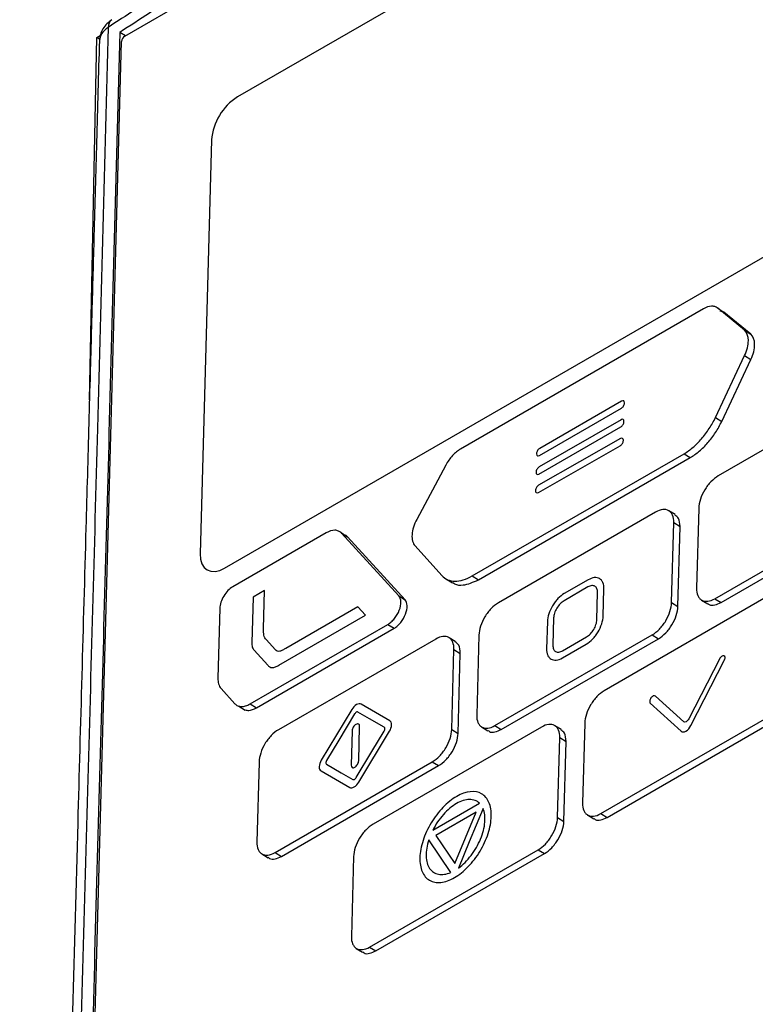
# Model space of a CAD drawing. Header units: millimetres. Extents: x 155473 to 158085, y 111018 to 114514.
# Tile 64 of 181: x 157606 to 157647, y 111802 to 111857. Entities that reach past the tile are written whole.
import ezdxf

# ---------------------------------------------------------------- set-up
doc = ezdxf.new("R2010")
doc.units = ezdxf.units.MM

msp = doc.modelspace()

# ---------------------------------------------------------------- linework, layer by layer
at = {"color": 7, "linetype": 'Continuous', "lineweight": 25}
for p, q in [((157611.956, 111856.241), (157666.764, 111887.875)), ((157660.023, 111876.898), (157618.304, 111852.819)), ((157609.97, 111835.761), (157610.38, 111856.169)), ((157610.38, 111856.169), (157610.578, 111856.285)), ((157610.543, 111856.075), (157610.38, 111856.169)), ((157611.995, 111856.264), (157611.684, 111856.454)), ((157609.475, 111771.332), (157611.774, 111855.938)), ((157616.846, 111850.396), (157616.211, 111827.092)), ((157617.581, 111826.301), (157659.3, 111850.38)), ((157644.531, 111840.892), (157630.859, 111833.001)), ((157646.841, 111839.682), (157645.336, 111840.927)), ((157645.336, 111840.927), (157645.69, 111840.71)), ((157645.69, 111840.71), (157645.477, 111840.766)), ((157647.195, 111839.465), (157645.69, 111840.71)), ((157646.841, 111839.682), (157647.195, 111839.465)), ((157645.211, 111834.775), (157646.855, 111838.256)), ((157645.564, 111834.559), (157647.209, 111838.04)), ((157646.855, 111838.256), (157647.209, 111838.04)), ((157654.217, 111836.595), (157645.367, 111831.487)), ((157639.926, 111835.697), (157635.316, 111833.036)), ((157640.09, 111835.586), (157640.091, 111835.602)), ((157635.305, 111832.634), (157639.916, 111835.295)), ((157639.898, 111834.652), (157635.288, 111831.991)), ((157640.062, 111834.541), (157640.062, 111834.557)), ((157645.211, 111834.775), (157645.564, 111834.559)), ((157635.277, 111831.589), (157639.887, 111834.25)), ((157639.864, 111833.589), (157635.255, 111830.96)), ((157640.027, 111833.476), (157640.028, 111833.492)), ((157635.242, 111830.557), (157639.851, 111833.186)), ((157631.518, 111825.854), (157643.441, 111832.736)), ((157631.871, 111825.637), (157643.795, 111832.519)), ((157635.141, 111832.745), (157635.141, 111832.729)), ((157643.441, 111832.736), (157643.795, 111832.519)), ((157630.034, 111832.099), (157628.397, 111829.042)), ((157635.113, 111831.7), (157635.112, 111831.684)), ((157635.079, 111830.67), (157635.079, 111830.654)), ((157641.839, 111829.451), (157632.989, 111824.343)), ((157642.944, 111829.308), (157642.59, 111829.525)), ((157644.273, 111829.669), (157644.15, 111825.169)), ((157645.178, 111824.576), (157654.028, 111829.684)), ((157645.531, 111824.359), (157654.382, 111829.467)), ((157623.942, 111828.398), (157623.927, 111828.408)), ((157642.744, 111824.358), (157642.867, 111828.858)), ((157642.867, 111828.858), (157643.22, 111828.641)), ((157643.098, 111824.141), (157643.22, 111828.641)), ((157623.297, 111828.281), (157618.041, 111825.248)), ((157624.28, 111828.191), (157624.14, 111828.277)), ((157627.388, 111824.73), (157624.151, 111828.269)), ((157624.151, 111828.269), (157624.505, 111828.052)), ((157627.741, 111824.514), (157624.505, 111828.052)), ((157628.3, 111827.548), (157629.804, 111825.883)), ((157630.062, 111825.68), (157630.415, 111825.464)), ((157631.518, 111825.854), (157631.871, 111825.637)), ((157638.041, 111825.637), (157636.697, 111824.862)), ((157619.835, 111825.04), (157619.181, 111824.664)), ((157619.777, 111822.886), (157619.835, 111825.04)), ((157638.03, 111825.235), (157636.687, 111824.46)), ((157638.89, 111823.596), (157638.932, 111825.123)), ((157619.181, 111824.664), (157619.111, 111822.101)), ((157627.388, 111824.73), (157627.741, 111824.514)), ((157638.537, 111823.392), (157638.578, 111824.919)), ((157648.43, 111824.864), (157638.945, 111819.39)), ((157644.427, 111824.502), (157644.78, 111824.286)), ((157645.178, 111824.576), (157645.531, 111824.359)), ((157617.312, 111824.036), (157617.205, 111820.109)), ((157625.087, 111824.121), (157621.018, 111821.775)), ((157625.507, 111823.643), (157625.087, 111824.121)), ((157642.744, 111824.358), (157643.098, 111824.141)), ((157620.63, 111820.828), (157625.507, 111823.643)), ((157636.103, 111823.491), (157636.062, 111821.964)), ((157619.015, 111818.653), (157626.774, 111823.131)), ((157619.368, 111818.436), (157627.128, 111822.915)), ((157626.774, 111823.131), (157627.128, 111822.915)), ((157635.75, 111823.287), (157635.708, 111821.76)), ((157620.429, 111821.711), (157619.93, 111822.255)), ((157629.462, 111822.307), (157620.611, 111817.199)), ((157630.566, 111822.164), (157630.213, 111822.381)), ((157631.895, 111822.525), (157631.773, 111818.025)), ((157632.801, 111817.432), (157641.651, 111822.54)), ((157633.154, 111817.215), (157642.004, 111822.323)), ((157636.61, 111821.647), (157637.953, 111822.423)), ((157641.651, 111822.54), (157642.004, 111822.323)), ((157630.367, 111817.213), (157630.49, 111821.714)), ((157630.49, 111821.714), (157630.843, 111821.497)), ((157636.599, 111821.246), (157637.942, 111822.021)), ((157619.238, 111821.675), (157620.004, 111820.838)), ((157630.72, 111816.997), (157630.843, 111821.497)), ((157645.439, 111821.181), (157643.707, 111817.809)), ((157643.833, 111817.44), (157645.71, 111821.094)), ((157617.377, 111819.529), (157618.159, 111818.667)), ((157643.429, 111817.649), (157641.828, 111819.097)), ((157618.385, 111818.527), (157618.738, 111818.31)), ((157619.015, 111818.653), (157619.368, 111818.436)), ((157626.878, 111817.708), (157625.265, 111818.64)), ((157641.543, 111818.689), (157643.277, 111817.119)), ((157624.74, 111818.337), (157623.023, 111815.483)), ((157638.757, 111812.478), (157648.241, 111817.953)), ((157625.128, 111815.455), (157625.181, 111817.385)), ((157635.418, 111817.354), (157625.934, 111811.88)), ((157632.049, 111817.358), (157632.403, 111817.142)), ((157632.801, 111817.432), (157633.154, 111817.215)), ((157636.523, 111817.211), (157636.169, 111817.427)), ((157637.852, 111817.572), (157637.729, 111813.072)), ((157639.11, 111812.262), (157648.595, 111817.736)), ((157624.756, 111817.14), (157624.704, 111815.21)), ((157625.145, 111814.258), (157626.862, 111817.112)), ((157630.367, 111817.213), (157630.72, 111816.997)), ((157636.323, 111812.26), (157636.446, 111816.761)), ((157636.446, 111816.761), (157636.799, 111816.544)), ((157636.677, 111812.044), (157636.799, 111816.544)), ((157619.518, 111815.381), (157619.395, 111810.881)), ((157620.423, 111810.288), (157629.273, 111815.396)), ((157620.776, 111810.071), (157629.627, 111815.179)), ((157629.273, 111815.396), (157629.627, 111815.179)), ((157623.007, 111814.886), (157624.62, 111813.955)), ((157629.295, 111811.542), (157631.931, 111813.064)), ((157631.732, 111812.555), (157629.472, 111811.25)), ((157630.541, 111809.678), (157631.732, 111812.555)), ((157638.006, 111812.405), (157638.359, 111812.188)), ((157638.757, 111812.478), (157639.11, 111812.262)), ((157636.323, 111812.26), (157636.677, 111812.044)), ((157629.472, 111811.25), (157630.541, 111809.678)), ((157630.319, 111809.171), (157629.072, 111811.004)), ((157619.672, 111810.214), (157620.025, 111809.998)), ((157620.423, 111810.288), (157620.776, 111810.071)), ((157624.84, 111810.062), (157624.718, 111805.562)), ((157625.745, 111804.969), (157635.23, 111810.443)), ((157626.099, 111804.752), (157635.583, 111810.226)), ((157635.23, 111810.443), (157635.583, 111810.226)), ((157624.994, 111804.895), (157625.348, 111804.678)), ((157625.745, 111804.969), (157626.099, 111804.752))]:
    msp.add_line(p, q, dxfattribs=at)
at = {"color": 7, "linetype": 'Continuous', "lineweight": 25, "flags": 128}
for points in [[(157616.211, 111827.092), (157616.229, 111826.794), (157616.301, 111826.539), (157616.424, 111826.336), (157616.594, 111826.194), (157616.803, 111826.118), (157617.043, 111826.111), (157617.306, 111826.172), (157617.581, 111826.301)], [(157624.9, 111818.09), (157624.015, 111816.62), (157623.321, 111815.465)], [(157626.57, 111817.341), (157625.739, 111817.821), (157625.086, 111818.197)], [(157624.985, 111814.505), (157625.869, 111815.975), (157626.564, 111817.129)], [(157623.315, 111815.254), (157624.146, 111814.774), (157624.799, 111814.397)], [(157632.131, 111812.77), (157631.353, 111810.891), (157630.742, 111809.415)]]:
    msp.add_lwpolyline(points, dxfattribs=at)
at = {"color": 7, "linetype": 'Continuous', "lineweight": 25}
for centre, radius, start, end in [((157611.532, 111856.754), 0.508, 125.876, 182.563), ((157612.168, 111855.907), 0.395, 122.3794, 175.5585), ((157619.996, 111850.151), 3.16, 122.3798, 175.5546)]:
    msp.add_arc(centre, radius, start, end, dxfattribs=at)
for points, knots in [([(157711.049, 112032.3), (157710.55, 112018.357), (157710.045, 112004.281), (157709.03, 111975.946), (157708.52, 111961.686), (157706.982, 111918.769), (157705.951, 111889.974), (157704.415, 111847.093), (157703.905, 111832.852), (157703.271, 111815.171), (157703.082, 111809.876), (157702.861, 111803.716), (157702.762, 111800.97), (157702.727, 111799.982), (157702.719, 111799.762), (157702.716, 111799.651), (157702.701, 111799.339), (157702.686, 111799.155), (157702.651, 111798.811), (157702.63, 111798.648), (157702.586, 111798.333), (157702.561, 111798.181), (157702.482, 111797.737), (157702.422, 111797.456), (157702.286, 111796.897), (157702.211, 111796.622), (157702.042, 111796.066), (157701.95, 111795.785), (157701.739, 111795.203), (157701.622, 111794.902), (157701.415, 111794.413), (157701.34, 111794.243), (157701.215, 111793.972), (157701.171, 111793.878), (157701.085, 111793.693), (157700.868, 111793.229), (157700.303, 111792.018), (157699.776, 111790.89), (157698.013, 111787.113), (157696.574, 111784.032), (157693.677, 111777.829), (157692.22, 111774.708), (157689.33, 111768.519), (157687.898, 111765.452), (157685.795, 111760.949), (157685.015, 111759.278), (157684.247, 111757.632), (157684.076, 111757.267), (157683.991, 111757.088), (157683.738, 111756.577), (157683.57, 111756.264), (157683.063, 111755.37), (157682.721, 111754.833), (157682.01, 111753.82), (157681.642, 111753.344), (157680.862, 111752.427), (157680.45, 111751.986), (157679.769, 111751.335), (157679.531, 111751.12), (157679.022, 111750.688), (157678.75, 111750.473), (157678.294, 111750.141), (157678.134, 111750.03), (157677.788, 111749.801), (157677.6, 111749.684), (157676.958, 111749.313), (157676.527, 111749.065), (157669.197, 111744.833), (157662.007, 111740.683), (157647.25, 111732.164), (157639.686, 111727.797), (157632.121, 111723.43)], [0, 0, 0, 0, 0.125, 0.125, 0.25, 0.25, 0.5, 0.5, 0.625, 0.625, 0.65625, 0.671875, 0.679687, 0.680664, 0.680664, 0.681641, 0.681641, 0.683594, 0.683594, 0.685547, 0.685547, 0.6875, 0.6875, 0.691406, 0.691406, 0.695312, 0.695312, 0.699219, 0.699219, 0.703125, 0.703125, 0.705078, 0.705078, 0.706055, 0.706055, 0.707031, 0.710937, 0.71875, 0.71875, 0.75, 0.75, 0.78125, 0.78125, 0.8125, 0.8125, 0.828125, 0.830078, 0.830078, 0.832031, 0.832031, 0.835937, 0.835937, 0.84375, 0.84375, 0.851562, 0.851562, 0.859375, 0.859375, 0.863281, 0.863281, 0.867187, 0.867187, 0.869141, 0.869141, 0.871094, 0.871094, 0.875, 0.875, 0.9375, 0.9375, 1, 1, 1, 1]), ([(157572.456, 111952.292), (157571.957, 111938.349), (157571.452, 111924.273), (157570.437, 111895.938), (157569.927, 111881.678), (157568.389, 111838.761), (157567.358, 111809.966), (157565.822, 111767.085), (157565.312, 111752.844), (157564.678, 111735.163), (157564.489, 111729.868), (157564.268, 111723.708), (157564.17, 111720.962), (157564.134, 111719.974), (157564.126, 111719.754), (157564.122, 111719.642), (157564.115, 111719.335), (157564.117, 111719.161), (157564.128, 111718.844), (157564.137, 111718.698), (157564.161, 111718.422), (157564.175, 111718.293), (157564.225, 111717.923), (157564.268, 111717.701), (157564.368, 111717.279), (157564.426, 111717.081), (157564.561, 111716.7), (157564.637, 111716.517), (157564.814, 111716.158), (157564.914, 111715.982), (157565.094, 111715.717), (157565.16, 111715.628), (157565.27, 111715.492), (157565.309, 111715.447), (157565.386, 111715.355), (157565.578, 111715.127), (157566.078, 111714.532), (157566.545, 111713.977), (157568.106, 111712.12), (157569.38, 111710.605), (157571.945, 111707.555), (157573.236, 111706.02), (157575.795, 111702.977), (157577.063, 111701.468), (157578.925, 111699.254), (157579.616, 111698.432), (157580.297, 111697.623), (157580.448, 111697.443), (157580.523, 111697.357), (157580.75, 111697.124), (157580.902, 111696.995), (157581.365, 111696.661), (157581.683, 111696.505), (157582.349, 111696.287), (157582.698, 111696.225), (157583.444, 111696.189), (157583.841, 111696.214), (157584.503, 111696.339), (157584.735, 111696.395), (157585.235, 111696.546), (157585.502, 111696.641), (157585.953, 111696.834), (157586.112, 111696.907), (157586.456, 111697.077), (157586.643, 111697.176), (157587.284, 111697.546), (157587.716, 111697.795), (157595.046, 111702.026), (157602.236, 111706.177), (157616.992, 111714.696), (157624.557, 111719.063), (157632.121, 111723.43)], [0, 0, 0, 0, 0.125, 0.125, 0.25, 0.25, 0.5, 0.5, 0.625, 0.625, 0.65625, 0.671875, 0.679688, 0.680664, 0.680664, 0.681641, 0.681641, 0.683594, 0.683594, 0.685547, 0.685547, 0.6875, 0.6875, 0.691406, 0.691406, 0.695313, 0.695313, 0.699219, 0.699219, 0.703125, 0.703125, 0.705078, 0.705078, 0.706055, 0.706055, 0.707031, 0.710938, 0.71875, 0.71875, 0.75, 0.75, 0.78125, 0.78125, 0.8125, 0.8125, 0.828125, 0.830078, 0.830078, 0.832031, 0.832031, 0.835938, 0.835938, 0.84375, 0.84375, 0.851563, 0.851563, 0.859375, 0.859375, 0.863281, 0.863281, 0.867188, 0.867188, 0.869141, 0.869141, 0.871094, 0.871094, 0.875, 0.875, 0.9375, 0.9375, 1, 1, 1, 1]), ([(157667.85, 111889.536), (157667.274, 111889.242), (157666.122, 111888.655), (157664.402, 111887.769), (157662.688, 111886.881), (157660.98, 111885.989), (157659.278, 111885.094), (157657.581, 111884.195), (157655.891, 111883.294), (157654.207, 111882.389), (157652.529, 111881.481), (157650.857, 111880.569), (157649.192, 111879.655), (157647.532, 111878.737), (157645.878, 111877.816), (157644.23, 111876.891), (157642.588, 111875.964), (157640.953, 111875.033), (157639.323, 111874.099), (157637.699, 111873.162), (157636.082, 111872.221), (157634.47, 111871.278), (157632.865, 111870.331), (157631.265, 111869.38), (157629.672, 111868.427), (157628.084, 111867.47), (157626.503, 111866.51), (157624.928, 111865.547), (157623.359, 111864.581), (157621.795, 111863.611), (157620.238, 111862.638), (157618.687, 111861.662), (157617.142, 111860.683), (157615.603, 111859.7), (157614.071, 111858.714), (157612.544, 111857.725), (157611.531, 111857.063), (157611.025, 111856.732)], [0, 0, 0, 0, 0.028583, 0.057162, 0.085735, 0.114304, 0.14287, 0.171431, 0.19999, 0.228546, 0.257099, 0.28565, 0.3142, 0.342749, 0.371297, 0.399845, 0.428393, 0.456941, 0.485491, 0.514041, 0.542594, 0.571148, 0.599705, 0.628265, 0.656829, 0.685396, 0.713967, 0.742543, 0.771124, 0.79971, 0.828302, 0.856901, 0.885506, 0.914118, 0.942737, 0.971365, 1, 1, 1, 1]), ([(157667.057, 111888.421), (157666.425, 111888.097), (157665.161, 111887.449), (157663.275, 111886.473), (157661.395, 111885.492), (157659.522, 111884.508), (157657.656, 111883.519), (157655.797, 111882.527), (157653.945, 111881.53), (157652.1, 111880.53), (157650.262, 111879.525), (157648.432, 111878.517), (157646.608, 111877.505), (157644.792, 111876.488), (157642.983, 111875.468), (157641.181, 111874.444), (157639.386, 111873.416), (157637.598, 111872.384), (157635.818, 111871.348), (157634.045, 111870.308), (157632.279, 111869.265), (157630.521, 111868.218), (157628.771, 111867.167), (157627.028, 111866.112), (157625.292, 111865.054), (157623.564, 111863.992), (157621.844, 111862.926), (157620.131, 111861.857), (157618.426, 111860.784), (157616.728, 111859.707), (157615.039, 111858.627), (157613.356, 111857.543), (157612.241, 111856.817), (157611.684, 111856.454)], [0, 0, 0, 0, 0.032255, 0.064508, 0.096759, 0.129008, 0.161257, 0.193505, 0.225752, 0.258, 0.290248, 0.322497, 0.354748, 0.387, 0.419255, 0.451512, 0.483772, 0.516035, 0.548298, 0.580561, 0.612823, 0.645086, 0.677349, 0.709611, 0.741874, 0.774138, 0.806402, 0.838666, 0.870931, 0.903197, 0.935464, 0.967731, 1, 1, 1, 1]), ([(157611.228, 111857.162), (157611.131, 111857.09), (157610.934, 111856.942), (157610.716, 111856.654), (157610.565, 111856.331), (157610.541, 111856.105), (157610.529, 111855.991)], [0, 0, 0, 0, 0.238829, 0.487714, 0.742413, 1, 1, 1, 1]), ([(157611.025, 111856.732), (157610.824, 111849.209), (157610.443, 111834.896), (157609.857, 111813.416), (157609.387, 111796.594), (157609.055, 111784.422), (157608.892, 111778.339), (157608.801, 111774.586), (157608.753, 111772.445), (157608.732, 111771.375), (157608.721, 111770.839)], [0, 0, 0, 0, 0.262789, 0.4999996, 0.7499995, 0.8499994, 0.9249993, 0.9624994, 0.9812255, 1, 1, 1, 1]), ([(157611.025, 111856.732), (157610.882, 111856.618), (157610.602, 111856.396), (157610.557, 111856.124), (157610.534, 111855.991)], [0, 0, 0, 0, 0.5106997, 1, 1, 1, 1]), ([(157611.684, 111856.454), (157611.486, 111849.16), (157611.102, 111834.984), (157610.615, 111817.268), (157610.228, 111803.302), (157609.961, 111793.648), (157609.735, 111785.5), (157609.57, 111779.386), (157609.449, 111774.867), (157609.389, 111772.382), (157609.365, 111771.406)], [0, 0, 0, 0, 0.2572637, 0.5000023, 0.6250037, 0.750005, 0.8406302, 0.9125043, 0.9656276, 1, 1, 1, 1]), ([(157610.529, 111855.991), (157610.477, 111854.095), (157610.376, 111850.438), (157610.235, 111845.336), (157610.115, 111841.006), (157610.017, 111837.481), (157609.933, 111834.427), (157609.852, 111831.51), (157609.644, 111824.009), (157609.365, 111813.947), (157609.014, 111801.271), (157608.791, 111793.209), (157608.64, 111787.769), (157608.564, 111785.012), (157608.481, 111782.028), (157608.384, 111778.52), (157608.27, 111774.408), (157608.191, 111771.452), (157608.15, 111769.927)], [0, 0, 0, 0, 0.0660969, 0.1275168, 0.1778343, 0.2170495, 0.2503894, 0.2842861, 0.3187564, 0.511868, 0.6350472, 0.7606443, 0.7929409, 0.8246514, 0.8567722, 0.8969679, 0.9468421, 1, 1, 1, 1]), ([(157645.336, 111840.927), (157645.288, 111840.967), (157645.234, 111840.996), (157645.115, 111841.033), (157645.049, 111841.041), (157644.842, 111841.032), (157644.688, 111840.983), (157644.531, 111840.892)], [0, 0, 0, 0, 0.25, 0.25, 0.5, 0.5, 1, 1, 1, 1]), ([(157646.855, 111838.256), (157646.924, 111838.403), (157646.977, 111838.548), (157647.048, 111838.838), (157647.065, 111838.975), (157647.062, 111839.36), (157646.983, 111839.564), (157646.841, 111839.682)], [0, 0, 0, 0, 0.25, 0.25, 0.5, 0.5, 1, 1, 1, 1]), ([(157647.209, 111838.04), (157647.278, 111838.186), (157647.33, 111838.332), (157647.401, 111838.621), (157647.419, 111838.758), (157647.415, 111839.143), (157647.337, 111839.348), (157647.195, 111839.465)], [0, 0, 0, 0, 0.25, 0.25, 0.5, 0.5, 1, 1, 1, 1]), ([(157639.916, 111835.295), (157639.96, 111835.321), (157640.005, 111835.367), (157640.069, 111835.474), (157640.089, 111835.535), (157640.09, 111835.586)], [0, 0, 0, 0, 0.5, 0.5, 1, 1, 1, 1]), ([(157640.091, 111835.602), (157640.092, 111835.653), (157640.075, 111835.692), (157640.015, 111835.727), (157639.971, 111835.723), (157639.926, 111835.697)], [0, 0, 0, 0, 0.5, 0.5, 1, 1, 1, 1]), ([(157639.887, 111834.25), (157639.932, 111834.276), (157639.976, 111834.322), (157640.041, 111834.43), (157640.061, 111834.49), (157640.062, 111834.541)], [0, 0, 0, 0, 0.5, 0.5, 1, 1, 1, 1]), ([(157640.062, 111834.557), (157640.064, 111834.608), (157640.047, 111834.647), (157639.986, 111834.682), (157639.943, 111834.678), (157639.898, 111834.652)], [0, 0, 0, 0, 0.5, 0.5, 1, 1, 1, 1]), ([(157643.441, 111832.736), (157643.613, 111832.835), (157643.782, 111832.955), (157644.114, 111833.238), (157644.278, 111833.401), (157644.583, 111833.752), (157644.728, 111833.945), (157644.991, 111834.349), (157645.109, 111834.559), (157645.211, 111834.775)], [0, 0, 0, 0, 0.25, 0.25, 0.5, 0.5, 0.75, 0.75, 1, 1, 1, 1]), ([(157643.795, 111832.519), (157643.966, 111832.618), (157644.135, 111832.739), (157644.468, 111833.021), (157644.632, 111833.184), (157644.937, 111833.536), (157645.082, 111833.728), (157645.345, 111834.132), (157645.462, 111834.342), (157645.564, 111834.559)], [0, 0, 0, 0, 0.25, 0.25, 0.5, 0.5, 0.75, 0.75, 1, 1, 1, 1]), ([(157639.851, 111833.186), (157639.896, 111833.211), (157639.941, 111833.257), (157640.006, 111833.364), (157640.026, 111833.425), (157640.027, 111833.476)], [0, 0, 0, 0, 0.5, 0.5, 1, 1, 1, 1]), ([(157640.028, 111833.492), (157640.03, 111833.543), (157640.013, 111833.583), (157639.953, 111833.618), (157639.909, 111833.614), (157639.864, 111833.589)], [0, 0, 0, 0, 0.5, 0.5, 1, 1, 1, 1]), ([(157630.859, 111833.001), (157630.781, 111832.956), (157630.705, 111832.902), (157630.553, 111832.778), (157630.478, 111832.706), (157630.266, 111832.474), (157630.137, 111832.292), (157630.034, 111832.099)], [0, 0, 0, 0, 0.25, 0.25, 0.5, 0.5, 1, 1, 1, 1]), ([(157635.316, 111833.036), (157635.271, 111833.01), (157635.227, 111832.964), (157635.162, 111832.856), (157635.143, 111832.796), (157635.141, 111832.745)], [0, 0, 0, 0, 0.5, 0.5, 1, 1, 1, 1]), ([(157635.141, 111832.729), (157635.139, 111832.678), (157635.156, 111832.639), (157635.217, 111832.604), (157635.26, 111832.608), (157635.305, 111832.634)], [0, 0, 0, 0, 0.5, 0.5, 1, 1, 1, 1]), ([(157635.112, 111831.684), (157635.111, 111831.633), (157635.128, 111831.594), (157635.189, 111831.559), (157635.232, 111831.563), (157635.277, 111831.589)], [0, 0, 0, 0, 0.5, 0.5, 1, 1, 1, 1]), ([(157635.288, 111831.991), (157635.243, 111831.965), (157635.198, 111831.919), (157635.134, 111831.812), (157635.114, 111831.751), (157635.113, 111831.7)], [0, 0, 0, 0, 0.5, 0.5, 1, 1, 1, 1]), ([(157645.367, 111831.487), (157645.226, 111831.406), (157645.088, 111831.295), (157644.893, 111831.093), (157644.831, 111831.021), (157644.713, 111830.867), (157644.657, 111830.785), (157644.506, 111830.534), (157644.424, 111830.354), (157644.31, 111830.003), (157644.277, 111829.828), (157644.273, 111829.669)], [0, 0, 0, 0, 0.25, 0.25, 0.375, 0.375, 0.5, 0.5, 0.75, 0.75, 1, 1, 1, 1]), ([(157635.079, 111830.654), (157635.077, 111830.602), (157635.094, 111830.563), (157635.154, 111830.527), (157635.197, 111830.531), (157635.242, 111830.557)], [0, 0, 0, 0, 0.5, 0.5, 1, 1, 1, 1]), ([(157635.255, 111830.96), (157635.21, 111830.934), (157635.166, 111830.888), (157635.101, 111830.781), (157635.081, 111830.721), (157635.079, 111830.67)], [0, 0, 0, 0, 0.5, 0.5, 1, 1, 1, 1]), ([(157642.867, 111828.858), (157642.871, 111829.017), (157642.848, 111829.157), (157642.774, 111829.33), (157642.744, 111829.38), (157642.67, 111829.467), (157642.627, 111829.503), (157642.485, 111829.585), (157642.37, 111829.607), (157642.118, 111829.58), (157641.979, 111829.532), (157641.839, 111829.451)], [0, 0, 0, 0, 0.25, 0.25, 0.375, 0.375, 0.5, 0.5, 0.75, 0.75, 1, 1, 1, 1]), ([(157628.397, 111829.042), (157628.319, 111828.897), (157628.258, 111828.751), (157628.167, 111828.457), (157628.14, 111828.315), (157628.114, 111827.912), (157628.173, 111827.688), (157628.3, 111827.548)], [0, 0, 0, 0, 0.25, 0.25, 0.5, 0.5, 1, 1, 1, 1]), ([(157643.22, 111828.641), (157643.209, 111828.812), (157643.189, 111829.112), (157643.007, 111829.234), (157642.928, 111829.286)], [0, 0, 0, 0, 0.570029, 1, 1, 1, 1]), ([(157624.151, 111828.269), (157624.105, 111828.32), (157624.05, 111828.359), (157623.926, 111828.412), (157623.857, 111828.427), (157623.636, 111828.43), (157623.468, 111828.38), (157623.297, 111828.281)], [0, 0, 0, 0, 0.25, 0.25, 0.5, 0.5, 1, 1, 1, 1]), ([(157624.505, 111828.052), (157624.45, 111828.108), (157624.385, 111828.173), (157624.291, 111828.182), (157624.277, 111828.184)], [0, 0, 0, 0, 0.848869, 1, 1, 1, 1]), ([(157629.804, 111825.883), (157629.898, 111825.779), (157630.007, 111825.701), (157630.255, 111825.593), (157630.394, 111825.564), (157630.69, 111825.558), (157630.849, 111825.582), (157631.178, 111825.681), (157631.346, 111825.755), (157631.518, 111825.854)], [0, 0, 0, 0, 0.25, 0.25, 0.5, 0.5, 0.75, 0.75, 1, 1, 1, 1]), ([(157630.427, 111825.482), (157630.46, 111825.457), (157630.614, 111825.342), (157631.09, 111825.302), (157631.575, 111825.51), (157631.871, 111825.637)], [0, 0, 0, 0, 0.09709, 0.448927, 1, 1, 1, 1]), ([(157638.932, 111825.123), (157638.935, 111825.261), (157638.915, 111825.382), (157638.851, 111825.532), (157638.825, 111825.576), (157638.761, 111825.651), (157638.724, 111825.682), (157638.601, 111825.754), (157638.501, 111825.772), (157638.282, 111825.749), (157638.162, 111825.707), (157638.041, 111825.637)], [0, 0, 0, 0, 0.25, 0.25, 0.375, 0.375, 0.5, 0.5, 0.75, 0.75, 1, 1, 1, 1]), ([(157618.041, 111825.248), (157617.948, 111825.194), (157617.855, 111825.12), (157617.682, 111824.941), (157617.602, 111824.836), (157617.4, 111824.501), (157617.318, 111824.248), (157617.312, 111824.036)], [0, 0, 0, 0, 0.25, 0.25, 0.5, 0.5, 1, 1, 1, 1]), ([(157638.578, 111824.919), (157638.578, 111824.961), (157638.577, 111825.001), (157638.565, 111825.075), (157638.555, 111825.109), (157638.516, 111825.202), (157638.476, 111825.248), (157638.374, 111825.307), (157638.313, 111825.319), (157638.212, 111825.308), (157638.177, 111825.3), (157638.104, 111825.274), (157638.067, 111825.256), (157638.03, 111825.235)], [0, 0, 0, 0, 0.125, 0.125, 0.25, 0.25, 0.5, 0.5, 0.75, 0.75, 0.875, 0.875, 1, 1, 1, 1]), ([(157644.15, 111825.169), (157644.146, 111825.01), (157644.169, 111824.87), (157644.243, 111824.697), (157644.274, 111824.646), (157644.347, 111824.56), (157644.39, 111824.524), (157644.532, 111824.441), (157644.648, 111824.42), (157644.9, 111824.447), (157645.038, 111824.495), (157645.178, 111824.576)], [0, 0, 0, 0, 0.25, 0.25, 0.375, 0.375, 0.5, 0.5, 0.75, 0.75, 1, 1, 1, 1]), ([(157626.774, 111823.131), (157626.839, 111823.169), (157626.903, 111823.215), (157627.028, 111823.326), (157627.088, 111823.39), (157627.256, 111823.598), (157627.35, 111823.762), (157627.476, 111824.09), (157627.507, 111824.253), (157627.499, 111824.535), (157627.459, 111824.652), (157627.388, 111824.73)], [0, 0, 0, 0, 0.125, 0.125, 0.25, 0.25, 0.5, 0.5, 0.75, 0.75, 1, 1, 1, 1]), ([(157627.128, 111822.915), (157627.192, 111822.952), (157627.256, 111822.999), (157627.381, 111823.109), (157627.442, 111823.173), (157627.609, 111823.381), (157627.704, 111823.546), (157627.829, 111823.873), (157627.861, 111824.036), (157627.852, 111824.319), (157627.812, 111824.436), (157627.741, 111824.514)], [0, 0, 0, 0, 0.125, 0.125, 0.25, 0.25, 0.5, 0.5, 0.75, 0.75, 1, 1, 1, 1]), ([(157636.697, 111824.862), (157636.576, 111824.792), (157636.456, 111824.696), (157636.287, 111824.521), (157636.234, 111824.458), (157636.132, 111824.325), (157636.083, 111824.254), (157635.952, 111824.036), (157635.88, 111823.88), (157635.782, 111823.576), (157635.754, 111823.425), (157635.75, 111823.287)], [0, 0, 0, 0, 0.25, 0.25, 0.375, 0.375, 0.5, 0.5, 0.75, 0.75, 1, 1, 1, 1]), ([(157636.687, 111824.46), (157636.649, 111824.437), (157636.612, 111824.413), (157636.54, 111824.355), (157636.504, 111824.322), (157636.399, 111824.214), (157636.336, 111824.131), (157636.228, 111823.951), (157636.184, 111823.856), (157636.138, 111823.715), (157636.126, 111823.669), (157636.109, 111823.577), (157636.106, 111823.534), (157636.103, 111823.491)], [0, 0, 0, 0, 0.125, 0.125, 0.25, 0.25, 0.5, 0.5, 0.75, 0.75, 0.875, 0.875, 1, 1, 1, 1]), ([(157632.989, 111824.343), (157632.849, 111824.262), (157632.711, 111824.151), (157632.515, 111823.949), (157632.454, 111823.877), (157632.336, 111823.723), (157632.28, 111823.641), (157632.129, 111823.39), (157632.046, 111823.21), (157631.932, 111822.859), (157631.9, 111822.684), (157631.895, 111822.525)], [0, 0, 0, 0, 0.25, 0.25, 0.375, 0.375, 0.5, 0.5, 0.75, 0.75, 1, 1, 1, 1]), ([(157641.651, 111822.54), (157641.791, 111822.621), (157641.929, 111822.732), (157642.124, 111822.933), (157642.186, 111823.006), (157642.304, 111823.16), (157642.36, 111823.242), (157642.511, 111823.493), (157642.594, 111823.673), (157642.708, 111824.024), (157642.74, 111824.198), (157642.744, 111824.358)], [0, 0, 0, 0, 0.25, 0.25, 0.375, 0.375, 0.5, 0.5, 0.75, 0.75, 1, 1, 1, 1]), ([(157642.004, 111822.323), (157642.144, 111822.404), (157642.283, 111822.515), (157642.478, 111822.717), (157642.54, 111822.789), (157642.657, 111822.943), (157642.713, 111823.025), (157642.865, 111823.277), (157642.947, 111823.457), (157643.061, 111823.807), (157643.093, 111823.982), (157643.098, 111824.141)], [0, 0, 0, 0, 0.25, 0.25, 0.375, 0.375, 0.5, 0.5, 0.75, 0.75, 1, 1, 1, 1]), ([(157644.796, 111824.308), (157644.817, 111824.285), (157644.906, 111824.191), (157645.171, 111824.198), (157645.411, 111824.305), (157645.531, 111824.359)], [0, 0, 0, 0, 0.134373, 0.566168, 1, 1, 1, 1]), ([(157637.942, 111822.021), (157638.064, 111822.091), (157638.184, 111822.187), (157638.353, 111822.362), (157638.406, 111822.424), (157638.508, 111822.558), (157638.557, 111822.629), (157638.688, 111822.847), (157638.759, 111823.003), (157638.858, 111823.307), (157638.886, 111823.458), (157638.89, 111823.596)], [0, 0, 0, 0, 0.25, 0.25, 0.375, 0.375, 0.5, 0.5, 0.75, 0.75, 1, 1, 1, 1]), ([(157637.953, 111822.423), (157637.991, 111822.446), (157638.028, 111822.47), (157638.1, 111822.528), (157638.136, 111822.561), (157638.241, 111822.669), (157638.304, 111822.752), (157638.412, 111822.931), (157638.456, 111823.027), (157638.502, 111823.168), (157638.514, 111823.214), (157638.531, 111823.306), (157638.534, 111823.349), (157638.537, 111823.392)], [0, 0, 0, 0, 0.125, 0.125, 0.25, 0.25, 0.5, 0.5, 0.75, 0.75, 0.875, 0.875, 1, 1, 1, 1]), ([(157619.93, 111822.255), (157619.899, 111822.289), (157619.87, 111822.327), (157619.822, 111822.413), (157619.805, 111822.463), (157619.77, 111822.626), (157619.773, 111822.757), (157619.777, 111822.886)], [0, 0, 0, 0, 0.25, 0.25, 0.5, 0.5, 1, 1, 1, 1]), ([(157630.49, 111821.714), (157630.494, 111821.873), (157630.471, 111822.013), (157630.397, 111822.186), (157630.366, 111822.236), (157630.293, 111822.323), (157630.25, 111822.359), (157630.108, 111822.441), (157629.992, 111822.463), (157629.74, 111822.436), (157629.602, 111822.388), (157629.462, 111822.307)], [0, 0, 0, 0, 0.25, 0.25, 0.375, 0.375, 0.5, 0.5, 0.75, 0.75, 1, 1, 1, 1]), ([(157619.111, 111822.101), (157619.109, 111822.011), (157619.118, 111821.927), (157619.161, 111821.783), (157619.194, 111821.723), (157619.238, 111821.675)], [0, 0, 0, 0, 0.5, 0.5, 1, 1, 1, 1]), ([(157621.018, 111821.775), (157620.961, 111821.742), (157620.904, 111821.71), (157620.791, 111821.654), (157620.735, 111821.63), (157620.629, 111821.607), (157620.579, 111821.611), (157620.495, 111821.646), (157620.461, 111821.677), (157620.429, 111821.711)], [0, 0, 0, 0, 0.25, 0.25, 0.5, 0.5, 0.75, 0.75, 1, 1, 1, 1]), ([(157630.843, 111821.497), (157630.832, 111821.668), (157630.812, 111821.968), (157630.629, 111822.09), (157630.551, 111822.142)], [0, 0, 0, 0, 0.570112, 1, 1, 1, 1]), ([(157635.708, 111821.76), (157635.704, 111821.622), (157635.725, 111821.501), (157635.788, 111821.351), (157635.815, 111821.307), (157635.878, 111821.232), (157635.916, 111821.201), (157636.039, 111821.129), (157636.139, 111821.111), (157636.357, 111821.134), (157636.477, 111821.176), (157636.599, 111821.246)], [0, 0, 0, 0, 0.25, 0.25, 0.375, 0.375, 0.5, 0.5, 0.75, 0.75, 1, 1, 1, 1]), ([(157636.062, 111821.964), (157636.062, 111821.922), (157636.063, 111821.882), (157636.075, 111821.808), (157636.085, 111821.774), (157636.124, 111821.681), (157636.164, 111821.634), (157636.265, 111821.576), (157636.327, 111821.564), (157636.428, 111821.575), (157636.463, 111821.583), (157636.535, 111821.609), (157636.573, 111821.627), (157636.61, 111821.647)], [0, 0, 0, 0, 0.125, 0.125, 0.25, 0.25, 0.5, 0.5, 0.75, 0.75, 0.875, 0.875, 1, 1, 1, 1]), ([(157645.71, 111821.094), (157645.74, 111821.152), (157645.755, 111821.214), (157645.747, 111821.312), (157645.723, 111821.347), (157645.653, 111821.37), (157645.605, 111821.358), (157645.536, 111821.309), (157645.513, 111821.287), (157645.472, 111821.238), (157645.455, 111821.21), (157645.439, 111821.181)], [0, 0, 0, 0, 0.25, 0.25, 0.5, 0.5, 0.75, 0.75, 0.875, 0.875, 1, 1, 1, 1]), ([(157620.004, 111820.838), (157620.038, 111820.8), (157620.075, 111820.765), (157620.16, 111820.715), (157620.209, 111820.699), (157620.319, 111820.698), (157620.38, 111820.712), (157620.504, 111820.759), (157620.567, 111820.792), (157620.63, 111820.828)], [0, 0, 0, 0, 0.25, 0.25, 0.5, 0.5, 0.75, 0.75, 1, 1, 1, 1]), ([(157617.205, 111820.109), (157617.201, 111819.985), (157617.214, 111819.874), (157617.273, 111819.678), (157617.317, 111819.595), (157617.377, 111819.529)], [0, 0, 0, 0, 0.5, 0.5, 1, 1, 1, 1]), ([(157638.945, 111819.39), (157638.805, 111819.309), (157638.667, 111819.198), (157638.472, 111818.996), (157638.41, 111818.924), (157638.292, 111818.77), (157638.236, 111818.688), (157638.085, 111818.436), (157638.002, 111818.256), (157637.889, 111817.905), (157637.856, 111817.731), (157637.852, 111817.572)], [0, 0, 0, 0, 0.25, 0.25, 0.375, 0.375, 0.5, 0.5, 0.75, 0.75, 1, 1, 1, 1]), ([(157641.828, 111819.097), (157641.8, 111819.122), (157641.758, 111819.125), (157641.666, 111819.084), (157641.618, 111819.041), (157641.543, 111818.935), (157641.518, 111818.872), (157641.507, 111818.788), (157641.508, 111818.762), (157641.519, 111818.719), (157641.53, 111818.702), (157641.543, 111818.689)], [0, 0, 0, 0, 0.25, 0.25, 0.5, 0.5, 0.75, 0.75, 0.875, 0.875, 1, 1, 1, 1]), ([(157618.159, 111818.667), (157618.206, 111818.615), (157618.26, 111818.576), (157618.384, 111818.522), (157618.454, 111818.508), (157618.601, 111818.505), (157618.681, 111818.517), (157618.845, 111818.566), (157618.929, 111818.603), (157619.015, 111818.653)], [0, 0, 0, 0, 0.25, 0.25, 0.5, 0.5, 0.75, 0.75, 1, 1, 1, 1]), ([(157618.741, 111818.317), (157618.804, 111818.303), (157618.987, 111818.26), (157619.217, 111818.367), (157619.368, 111818.436)], [0, 0, 0, 0, 0.343295, 1, 1, 1, 1]), ([(157625.265, 111818.64), (157625.197, 111818.678), (157625.103, 111818.668), (157624.909, 111818.556), (157624.811, 111818.456), (157624.74, 111818.337)], [0, 0, 0, 0, 0.5, 0.5, 1, 1, 1, 1]), ([(157625.086, 111818.197), (157625.073, 111818.203), (157625.06, 111818.207), (157625.028, 111818.203), (157625.011, 111818.197), (157624.977, 111818.177), (157624.96, 111818.164), (157624.927, 111818.131), (157624.913, 111818.111), (157624.9, 111818.09)], [0, 0, 0, 0, 0.25, 0.25, 0.5, 0.5, 0.75, 0.75, 1, 1, 1, 1]), ([(157631.773, 111818.025), (157631.768, 111817.866), (157631.792, 111817.726), (157631.865, 111817.553), (157631.896, 111817.502), (157631.969, 111817.416), (157632.012, 111817.38), (157632.154, 111817.297), (157632.27, 111817.276), (157632.522, 111817.303), (157632.66, 111817.351), (157632.801, 111817.432)], [0, 0, 0, 0, 0.25, 0.25, 0.375, 0.375, 0.5, 0.5, 0.75, 0.75, 1, 1, 1, 1]), ([(157643.707, 111817.809), (157643.672, 111817.742), (157643.619, 111817.683), (157643.512, 111817.622), (157643.461, 111817.62), (157643.429, 111817.649)], [0, 0, 0, 0, 0.5, 0.5, 1, 1, 1, 1]), ([(157625.181, 111817.385), (157625.181, 111817.416), (157625.177, 111817.445), (157625.158, 111817.491), (157625.143, 111817.509), (157625.086, 111817.542), (157625.031, 111817.536), (157624.92, 111817.472), (157624.864, 111817.414), (157624.803, 111817.313), (157624.787, 111817.278), (157624.764, 111817.206), (157624.758, 111817.172), (157624.756, 111817.14)], [0, 0, 0, 0, 0.125, 0.125, 0.25, 0.25, 0.5, 0.5, 0.75, 0.75, 0.875, 0.875, 1, 1, 1, 1]), ([(157626.564, 111817.129), (157626.576, 111817.151), (157626.587, 111817.172), (157626.601, 111817.216), (157626.605, 111817.237), (157626.606, 111817.277), (157626.603, 111817.294), (157626.591, 111817.323), (157626.581, 111817.333), (157626.57, 111817.341)], [0, 0, 0, 0, 0.25, 0.25, 0.5, 0.5, 0.75, 0.75, 1, 1, 1, 1]), ([(157626.862, 111817.112), (157626.934, 111817.231), (157626.976, 111817.363), (157626.982, 111817.583), (157626.945, 111817.67), (157626.878, 111817.708)], [0, 0, 0, 0, 0.5, 0.5, 1, 1, 1, 1]), ([(157636.446, 111816.761), (157636.45, 111816.92), (157636.427, 111817.06), (157636.353, 111817.233), (157636.323, 111817.283), (157636.249, 111817.37), (157636.206, 111817.406), (157636.064, 111817.488), (157635.948, 111817.51), (157635.697, 111817.483), (157635.558, 111817.435), (157635.418, 111817.354)], [0, 0, 0, 0, 0.25, 0.25, 0.375, 0.375, 0.5, 0.5, 0.75, 0.75, 1, 1, 1, 1]), ([(157643.277, 111817.119), (157643.341, 111817.061), (157643.445, 111817.065), (157643.657, 111817.187), (157643.764, 111817.306), (157643.833, 111817.44)], [0, 0, 0, 0, 0.5, 0.5, 1, 1, 1, 1]), ([(157620.611, 111817.199), (157620.471, 111817.118), (157620.333, 111817.007), (157620.138, 111816.806), (157620.076, 111816.733), (157619.958, 111816.58), (157619.903, 111816.497), (157619.751, 111816.246), (157619.668, 111816.066), (157619.555, 111815.715), (157619.522, 111815.54), (157619.518, 111815.381)], [0, 0, 0, 0, 0.25, 0.25, 0.375, 0.375, 0.5, 0.5, 0.75, 0.75, 1, 1, 1, 1]), ([(157629.273, 111815.396), (157629.413, 111815.477), (157629.552, 111815.587), (157629.747, 111815.789), (157629.809, 111815.861), (157629.926, 111816.015), (157629.982, 111816.098), (157630.134, 111816.349), (157630.216, 111816.529), (157630.33, 111816.88), (157630.363, 111817.054), (157630.367, 111817.213)], [0, 0, 0, 0, 0.25, 0.25, 0.375, 0.375, 0.5, 0.5, 0.75, 0.75, 1, 1, 1, 1]), ([(157629.627, 111815.179), (157629.767, 111815.26), (157629.905, 111815.371), (157630.1, 111815.573), (157630.162, 111815.645), (157630.28, 111815.799), (157630.336, 111815.881), (157630.487, 111816.133), (157630.57, 111816.313), (157630.683, 111816.663), (157630.716, 111816.838), (157630.72, 111816.997)], [0, 0, 0, 0, 0.25, 0.25, 0.375, 0.375, 0.5, 0.5, 0.75, 0.75, 1, 1, 1, 1]), ([(157632.418, 111817.164), (157632.439, 111817.141), (157632.528, 111817.047), (157632.793, 111817.054), (157633.034, 111817.161), (157633.154, 111817.215)], [0, 0, 0, 0, 0.134334, 0.566083, 1, 1, 1, 1]), ([(157636.799, 111816.544), (157636.788, 111816.715), (157636.768, 111817.015), (157636.586, 111817.136), (157636.507, 111817.189)], [0, 0, 0, 0, 0.5700195, 1, 1, 1, 1]), ([(157623.023, 111815.483), (157622.951, 111815.364), (157622.909, 111815.232), (157622.903, 111815.012), (157622.939, 111814.925), (157623.007, 111814.886)], [0, 0, 0, 0, 0.5, 0.5, 1, 1, 1, 1]), ([(157623.321, 111815.465), (157623.309, 111815.444), (157623.298, 111815.423), (157623.284, 111815.379), (157623.28, 111815.357), (157623.279, 111815.318), (157623.282, 111815.301), (157623.294, 111815.272), (157623.304, 111815.262), (157623.315, 111815.254)], [0, 0, 0, 0, 0.25, 0.25, 0.5, 0.5, 0.75, 0.75, 1, 1, 1, 1]), ([(157624.704, 111815.21), (157624.702, 111815.146), (157624.723, 111815.097), (157624.799, 111815.053), (157624.854, 111815.059), (157624.965, 111815.123), (157625.021, 111815.18), (157625.102, 111815.316), (157625.127, 111815.391), (157625.128, 111815.455)], [0, 0, 0, 0, 0.25, 0.25, 0.5, 0.5, 0.75, 0.75, 1, 1, 1, 1]), ([(157624.799, 111814.397), (157624.811, 111814.392), (157624.825, 111814.388), (157624.856, 111814.392), (157624.873, 111814.397), (157624.908, 111814.417), (157624.925, 111814.431), (157624.958, 111814.464), (157624.972, 111814.484), (157624.985, 111814.505)], [0, 0, 0, 0, 0.25, 0.25, 0.5, 0.5, 0.75, 0.75, 1, 1, 1, 1]), ([(157624.62, 111813.955), (157624.687, 111813.916), (157624.782, 111813.927), (157624.976, 111814.039), (157625.074, 111814.139), (157625.145, 111814.258)], [0, 0, 0, 0, 0.5, 0.5, 1, 1, 1, 1]), ([(157632.592, 111812.321), (157632.596, 111812.472), (157632.587, 111812.613), (157632.543, 111812.874), (157632.508, 111812.997), (157632.415, 111813.215), (157632.357, 111813.311), (157632.219, 111813.476), (157632.137, 111813.545), (157631.689, 111813.804), (157631.17, 111813.748), (157630.515, 111813.371), (157630.382, 111813.279), (157630.122, 111813.071), (157629.996, 111812.956), (157629.749, 111812.701), (157629.63, 111812.562), (157629.407, 111812.271), (157629.302, 111812.119), (157629.012, 111811.637), (157628.859, 111811.3), (157628.696, 111810.797), (157628.654, 111810.633), (157628.594, 111810.311), (157628.576, 111810.152), (157628.571, 111810.001)], [0, 0, 0, 0, 0.0625, 0.0625, 0.125, 0.125, 0.1875, 0.1875, 0.25, 0.25, 0.5, 0.5, 0.5625, 0.5625, 0.625, 0.625, 0.6875, 0.6875, 0.75, 0.75, 0.875, 0.875, 0.9375, 0.9375, 1, 1, 1, 1]), ([(157631.931, 111813.064), (157631.856, 111813.135), (157631.771, 111813.187), (157631.58, 111813.256), (157631.474, 111813.272), (157631.139, 111813.267), (157630.888, 111813.191), (157630.509, 111812.973), (157630.38, 111812.881), (157630.132, 111812.673), (157630.011, 111812.554), (157629.779, 111812.294), (157629.67, 111812.155), (157629.469, 111811.86), (157629.376, 111811.703), (157629.295, 111811.542)], [0, 0, 0, 0, 0.125, 0.125, 0.25, 0.25, 0.5, 0.5, 0.625, 0.625, 0.75, 0.75, 0.875, 0.875, 1, 1, 1, 1]), ([(157637.729, 111813.072), (157637.725, 111812.913), (157637.748, 111812.772), (157637.822, 111812.6), (157637.852, 111812.549), (157637.926, 111812.463), (157637.969, 111812.426), (157638.111, 111812.344), (157638.227, 111812.322), (157638.478, 111812.349), (157638.617, 111812.398), (157638.757, 111812.478)], [0, 0, 0, 0, 0.25, 0.25, 0.375, 0.375, 0.5, 0.5, 0.75, 0.75, 1, 1, 1, 1]), ([(157628.571, 111810.001), (157628.567, 111809.85), (157628.577, 111809.71), (157628.621, 111809.448), (157628.656, 111809.326), (157628.749, 111809.108), (157628.807, 111809.012), (157628.945, 111808.847), (157629.026, 111808.777), (157629.206, 111808.673), (157629.304, 111808.638), (157629.519, 111808.599), (157629.635, 111808.596), (157629.874, 111808.621), (157629.999, 111808.65), (157630.256, 111808.74), (157630.386, 111808.8), (157630.648, 111808.951), (157630.781, 111809.043), (157631.041, 111809.251), (157631.168, 111809.366), (157631.414, 111809.621), (157631.534, 111809.76), (157631.757, 111810.051), (157631.861, 111810.203), (157632.151, 111810.685), (157632.305, 111811.022), (157632.468, 111811.525), (157632.51, 111811.689), (157632.57, 111812.012), (157632.588, 111812.171), (157632.592, 111812.321)], [0, 0, 0, 0, 0.0625, 0.0625, 0.125, 0.125, 0.1875, 0.1875, 0.25, 0.25, 0.3125, 0.3125, 0.375, 0.375, 0.4375, 0.4375, 0.5, 0.5, 0.5625, 0.5625, 0.625, 0.625, 0.6875, 0.6875, 0.75, 0.75, 0.875, 0.875, 0.9375, 0.9375, 1, 1, 1, 1]), ([(157630.742, 111809.415), (157630.87, 111809.507), (157630.993, 111809.613), (157631.233, 111809.851), (157631.349, 111809.985), (157631.564, 111810.265), (157631.664, 111810.414), (157631.845, 111810.727), (157631.924, 111810.885), (157632.057, 111811.207), (157632.112, 111811.371), (157632.191, 111811.688), (157632.218, 111811.844), (157632.242, 111812.142), (157632.24, 111812.282), (157632.208, 111812.543), (157632.177, 111812.664), (157632.131, 111812.77)], [0, 0, 0, 0, 0.125, 0.125, 0.25, 0.25, 0.375, 0.375, 0.5, 0.5, 0.625, 0.625, 0.75, 0.75, 0.875, 0.875, 1, 1, 1, 1]), ([(157625.934, 111811.88), (157625.794, 111811.799), (157625.655, 111811.688), (157625.46, 111811.486), (157625.398, 111811.414), (157625.281, 111811.26), (157625.225, 111811.178), (157625.073, 111810.926), (157624.991, 111810.746), (157624.877, 111810.396), (157624.845, 111810.221), (157624.84, 111810.062)], [0, 0, 0, 0, 0.25, 0.25, 0.375, 0.375, 0.5, 0.5, 0.75, 0.75, 1, 1, 1, 1]), ([(157635.23, 111810.443), (157635.37, 111810.524), (157635.508, 111810.634), (157635.703, 111810.836), (157635.765, 111810.908), (157635.883, 111811.062), (157635.939, 111811.145), (157636.09, 111811.396), (157636.173, 111811.576), (157636.286, 111811.927), (157636.319, 111812.101), (157636.323, 111812.26)], [0, 0, 0, 0, 0.25, 0.25, 0.375, 0.375, 0.5, 0.5, 0.75, 0.75, 1, 1, 1, 1]), ([(157635.583, 111810.226), (157635.723, 111810.307), (157635.862, 111810.418), (157636.057, 111810.62), (157636.119, 111810.692), (157636.236, 111810.846), (157636.292, 111810.928), (157636.443, 111811.179), (157636.526, 111811.359), (157636.64, 111811.71), (157636.672, 111811.885), (157636.677, 111812.044)], [0, 0, 0, 0, 0.25, 0.25, 0.375, 0.375, 0.5, 0.5, 0.75, 0.75, 1, 1, 1, 1]), ([(157638.375, 111812.21), (157638.396, 111812.188), (157638.484, 111812.093), (157638.75, 111812.1), (157638.99, 111812.208), (157639.11, 111812.262)], [0, 0, 0, 0, 0.134297, 0.56609, 1, 1, 1, 1]), ([(157619.395, 111810.881), (157619.391, 111810.722), (157619.414, 111810.581), (157619.488, 111810.409), (157619.519, 111810.358), (157619.592, 111810.272), (157619.635, 111810.235), (157619.777, 111810.153), (157619.893, 111810.132), (157620.145, 111810.159), (157620.283, 111810.207), (157620.423, 111810.288)], [0, 0, 0, 0, 0.25, 0.25, 0.375, 0.375, 0.5, 0.5, 0.75, 0.75, 1, 1, 1, 1]), ([(157629.072, 111811.004), (157629.019, 111810.841), (157628.981, 111810.683), (157628.933, 111810.376), (157628.922, 111810.226), (157628.935, 111809.81), (157629, 111809.568), (157629.179, 111809.304), (157629.254, 111809.231), (157629.422, 111809.123), (157629.517, 111809.086), (157629.724, 111809.047), (157629.835, 111809.046), (157630.069, 111809.08), (157630.193, 111809.116), (157630.319, 111809.171)], [0, 0, 0, 0, 0.125, 0.125, 0.25, 0.25, 0.5, 0.5, 0.625, 0.625, 0.75, 0.75, 0.875, 0.875, 1, 1, 1, 1]), ([(157620.041, 111810.02), (157620.062, 111809.997), (157620.151, 111809.903), (157620.416, 111809.91), (157620.656, 111810.017), (157620.776, 111810.071)], [0, 0, 0, 0, 0.134543, 0.56618, 1, 1, 1, 1]), ([(157624.718, 111805.562), (157624.713, 111805.403), (157624.736, 111805.262), (157624.81, 111805.089), (157624.841, 111805.039), (157624.914, 111804.952), (157624.957, 111804.916), (157625.099, 111804.834), (157625.215, 111804.812), (157625.467, 111804.839), (157625.605, 111804.888), (157625.745, 111804.969)], [0, 0, 0, 0, 0.25, 0.25, 0.375, 0.375, 0.5, 0.5, 0.75, 0.75, 1, 1, 1, 1]), ([(157625.363, 111804.7), (157625.384, 111804.678), (157625.473, 111804.583), (157625.738, 111804.59), (157625.978, 111804.698), (157626.099, 111804.752)], [0, 0, 0, 0, 0.134424, 0.566104, 1, 1, 1, 1])]:
    msp.add_open_spline(points, degree=3, knots=knots, dxfattribs=at)

doc.saveas('drawing.dxf')
